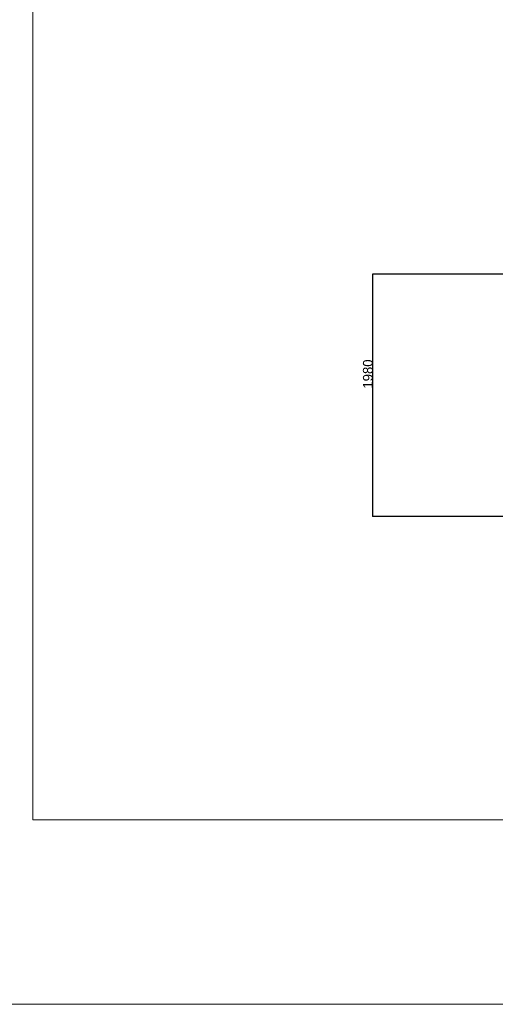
# Model space of a CAD drawing. Extents: x 0 to 59450, y 0 to 42050.
# Tile 205 of 256: x 30113 to 34003, y 25956 to 34003. Entities that reach past the tile are written whole.
import ezdxf

# ---------------------------------------------------------------- set-up
doc = ezdxf.new("R2010")
doc.units = 0
doc.header["$LTSCALE"] = 20
doc.header["$MEASUREMENT"] = 0
doc.layers.get('0').update_dxf_attribs({"linetype": 'CONTINUOUS'})
doc.layers.get('Defpoints').update_dxf_attribs({"linetype": 'CONTINUOUS'})
doc.dimstyles.new('DXF001', dxfattribs={"dimtxt": 3.1, "dimasz": 2, "dimexe": 2, "dimexo": 0.8, "dimgap": 0.09, "dimtad": 1, "dimdsep": 46, "dimtxsty": 'STANDARD', "dimcen": 0.09, "dimazin": 2, "dimtfac": 0.645161, "dimtdec": 4, "dimtmove": 0, "dimatfit": 3, "dimfxl": 1, "dimtvp": 0.66129, "dimtolj": 1, "dimtzin": 0, "dimarcsym": 0})

# ---------------------------------------------------------------- blocks, each defined once
blk = doc.blocks.new('_OPEN')
at = {"color": 0, "linetype": 'ByBlock', "lineweight": -2}
for p, q in [((-1, 0.166667), (0, 0)), ((0, 0), (-1, -0.166667)), ((0, 0), (-1, 0))]:
    blk.add_line(p, q, dxfattribs=at)
blk = doc.blocks.new('*D34')
at = {"color": 0, "linetype": 'Continuous', "lineweight": -2}
for p, q in [((37703.9, 31923.5), (32998.9, 31923.5)), ((33000.9, 29945.5), (33000.9, 31921.5)), ((35949.4, 29943.5), (32998.9, 29943.5))]:
    blk.add_line(p, q, dxfattribs=at)
at = {"layer": 'Defpoints', "color": 0, "linetype": 'Continuous'}
for p in [(33000.9, 31923.5), (37704.7, 31923.5), (35950.2, 29943.5)]:
    blk.add_point(p, dxfattribs=at)
at = {"color": 0, "linetype": 'Continuous', "lineweight": -2, "xscale": 2, "yscale": 2, "zscale": 2}
for p, rotation in [((33000.9, 31923.5), 90), ((33000.9, 29943.5), 270)]:
    blk.add_blockref('_OPEN', p, dxfattribs=dict(at, rotation=rotation))
at = {"color": 0, "linetype": 'Continuous', "lineweight": 13, "insert": (32960.8, 31107.4), "char_height": 80, "attachment_point": 5, "rotation": 90}
blk.add_mtext('\\A1;\\A1;1980', dxfattribs=at)

msp = doc.modelspace()

# ---------------------------------------------------------------- linework, layer by layer
at = {"color": 3, "linetype": 'Continuous', "lineweight": 13}
for p, q in [((30220.41, 40643.92), (30220.41, 27463.022)), ((30220.41, 27463.022), (41654.545, 27463.022)), ((41654.545, 25956.366), (22460.626, 25956.366))]:
    msp.add_line(p, q, dxfattribs=at)

# ---------------------------------------------------------------- dimensions: what is measured, and where the dimension line sits
at = {"linetype": 'Continuous', "lineweight": 13}
dim = msp.add_linear_dim(base=(33000.915, 31923.504), p1=(35950.24, 29943.504), p2=(37704.706, 31923.504), angle=90, text='\\A1;1980', dimstyle='DXF001', override={"dimtxt": 80, "dimasz": 2, "dimblk1": 'OPEN', "dimblk2": 'OPEN', "dimsah": 1}, dxfattribs=at)
dim.commit()
dim.dimension.update_dxf_attribs({"geometry": '*D34', "text_midpoint": (33000.915, 31107.404), "dimtype": 160})

doc.saveas('drawing.dxf')
